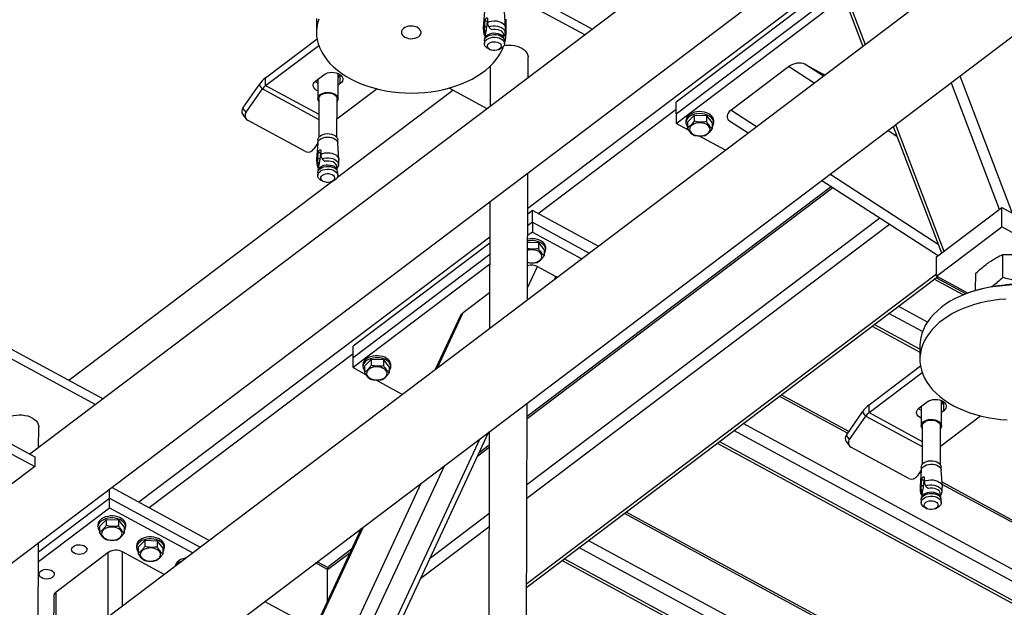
# Model space of a CAD drawing. Header units: millimetres. Extents: x 0 to 841, y 0 to 594.
# Tile 113 of 190: x 655 to 677, y 309 to 322. Entities that reach past the tile are written whole.
import ezdxf

# ---------------------------------------------------------------- set-up
doc = ezdxf.new("R2010")
doc.units = ezdxf.units.MM
doc.layers.add('TRAIT-FORT', color=4, linetype='Continuous', lineweight=25)

msp = doc.modelspace()

# ---------------------------------------------------------------- linework, layer by layer
at = {"layer": 'TRAIT-FORT', "color": 4, "linetype": 'Continuous', "lineweight": 25}
for p, q in [((615.57, 279.961), (731.293, 367.381)), ((734.146, 366.677), (618.422, 279.257)), ((619.542, 277.775), (735.265, 365.195)), ((708.064, 351.981), (655.131, 311.995)), ((673.111, 323.428), (673.958, 321.21)), ((673.164, 323.468), (674.011, 321.25)), ((673.347, 322.809), (666.384, 317.549)), ((665.953, 322.629), (667.849, 321.602)), ((673.386, 322.707), (669.738, 319.951)), ((665.84, 322.471), (667.68, 321.474)), ((669.736, 319.468), (673.529, 322.333)), ((669.737, 319.687), (673.464, 322.503)), ((665.405, 322.004), (665.379, 321.633)), ((665.884, 321.632), (665.86, 322.003)), ((661.609, 321.84), (661.608, 321.533)), ((665.406, 321.577), (665.411, 321.664)), ((665.411, 321.705), (665.419, 321.798)), ((665.411, 321.664), (665.411, 321.705)), ((665.454, 321.641), (665.411, 321.664)), ((665.468, 321.772), (665.419, 321.798)), ((665.468, 321.772), (665.454, 321.641)), ((665.473, 321.839), (665.473, 321.752)), ((665.473, 321.752), (665.477, 321.713)), ((665.477, 321.713), (665.506, 321.652)), ((665.894, 321.522), (665.895, 321.829)), ((665.424, 321.477), (665.416, 321.392)), ((665.426, 321.489), (665.419, 321.508)), ((665.419, 321.508), (665.428, 321.503)), ((665.426, 321.489), (665.424, 321.477)), ((665.428, 321.503), (665.426, 321.489)), ((665.548, 321.605), (665.566, 321.595)), ((665.562, 321.597), (665.565, 321.596)), ((665.566, 321.595), (665.564, 321.596)), ((665.846, 321.391), (665.839, 321.476)), ((665.841, 321.446), (665.843, 321.445)), ((660.459, 320.503), (661.621, 321.381)), ((660.459, 320.327), (661.659, 321.234)), ((665.404, 321.336), (665.404, 321.273)), ((665.418, 321.399), (665.407, 321.361)), ((665.855, 321.359), (665.844, 321.398)), ((665.858, 321.272), (665.858, 321.335)), ((665.504, 321.152), (665.544, 321.135)), ((665.717, 321.134), (665.756, 321.151)), ((666.391, 320.501), (666.393, 320.967)), ((665.535, 320.765), (665.532, 319.852)), ((670.974, 319.766), (672.282, 320.754)), ((672.86, 320.381), (672.282, 320.754)), ((672.651, 320.806), (673.065, 320.581)), ((673.067, 320.537), (672.651, 320.806)), ((661.591, 320.432), (661.775, 320.571)), ((662.096, 320.027), (662.097, 320.599)), ((662.097, 320.589), (662.101, 320.597)), ((662.146, 320.546), (662.097, 320.508)), ((662.161, 320.558), (662.146, 320.546)), ((662.146, 320.37), (662.146, 320.546)), ((673.098, 320.56), (673.065, 320.581)), ((673.098, 320.56), (673.077, 320.574)), ((676.155, 320.542), (677.337, 317.444)), ((659.946, 319.818), (660.312, 320.344)), ((660.385, 320.248), (660.312, 320.344)), ((660.459, 320.327), (660.459, 320.503)), ((660.459, 320.327), (661.661, 319.676)), ((661.64, 320.469), (661.639, 320.028)), ((662.146, 320.37), (662.097, 320.333)), ((675.954, 320.39), (677.045, 317.532)), ((660.02, 319.721), (660.385, 320.248)), ((660.385, 320.248), (661.66, 319.557)), ((662.98, 320.25), (662.072, 319.564)), ((662.083, 318.255), (664.689, 320.224)), ((665.467, 319.802), (664.606, 320.269)), ((661.662, 320.028), (661.659, 319.154)), ((662.071, 319.153), (662.073, 320.027)), ((669.737, 319.687), (669.738, 319.951)), ((659.942, 319.672), (660.015, 319.576)), ((660.02, 319.721), (659.946, 319.818)), ((669.737, 319.781), (666.623, 317.429)), ((669.737, 319.687), (669.736, 319.468)), ((670.148, 319.651), (669.995, 319.501)), ((670.148, 319.651), (670.147, 319.519)), ((670.428, 319.641), (670.148, 319.651)), ((670.428, 319.641), (670.427, 319.509)), ((670.428, 319.641), (670.555, 319.481)), ((671.552, 319.393), (670.974, 319.766)), ((661.358, 318.837), (660.049, 319.547)), ((670.033, 319.307), (669.736, 319.468)), ((669.961, 319.536), (669.96, 319.492)), ((669.995, 319.501), (669.994, 319.369)), ((670.555, 319.481), (670.554, 319.349)), ((670.589, 319.49), (670.589, 319.534)), ((670.944, 319.532), (671.371, 319.256)), ((674.648, 319.403), (675.739, 316.545)), ((674.7, 319.443), (675.792, 316.585)), ((670.852, 318.863), (670.251, 319.189)), ((674.737, 319.17), (674.522, 319.308)), ((661.637, 319.023), (661.547, 318.894)), ((661.637, 319.024), (661.611, 318.653)), ((661.641, 319.097), (661.64, 319.042)), ((662.089, 319.041), (662.089, 319.096)), ((662.116, 318.652), (662.092, 319.023)), ((661.643, 318.725), (661.651, 318.818)), ((661.7, 318.792), (661.651, 318.818)), ((661.7, 318.792), (661.686, 318.661)), ((661.705, 318.859), (661.705, 318.772)), ((661.705, 318.772), (661.709, 318.733)), ((661.638, 318.597), (661.643, 318.684)), ((661.643, 318.684), (661.643, 318.725)), ((661.686, 318.661), (661.643, 318.684)), ((661.651, 318.528), (661.66, 318.523)), ((661.658, 318.508), (661.651, 318.528)), ((661.66, 318.523), (661.658, 318.508)), ((661.709, 318.733), (661.737, 318.672)), ((661.78, 318.625), (661.798, 318.615)), ((661.794, 318.617), (661.797, 318.615)), ((661.798, 318.615), (661.796, 318.616)), ((661.636, 318.356), (661.636, 318.293)), ((661.65, 318.419), (661.639, 318.381)), ((661.656, 318.497), (661.648, 318.412)), ((661.656, 318.497), (661.658, 318.508)), ((662.078, 318.411), (662.071, 318.496)), ((662.073, 318.466), (662.075, 318.465)), ((662.087, 318.379), (662.076, 318.418)), ((662.09, 318.292), (662.09, 318.355)), ((666.378, 315.484), (666.386, 318.348)), ((675.665, 316.738), (673.214, 318.32)), ((656.008, 313.666), (661.949, 318.154)), ((661.736, 318.172), (661.776, 318.155)), ((661.949, 318.154), (661.988, 318.171)), ((673.033, 318.183), (675.661, 316.487)), ((673.25, 318.043), (666.371, 312.846)), ((666.371, 312.801), (673.282, 318.022)), ((665.527, 317.699), (665.519, 314.835)), ((666.492, 317.5), (666.383, 317.417)), ((666.492, 317.236), (666.492, 317.5)), ((667.98, 316.694), (666.492, 317.5)), ((675.624, 316.459), (677.099, 317.573)), ((677.098, 317.133), (677.099, 317.573)), ((677.099, 317.573), (678.688, 316.712)), ((666.366, 311.006), (674.562, 317.197)), ((666.367, 311.308), (674.346, 317.335)), ((666.492, 317.236), (666.382, 317.153)), ((666.492, 317.236), (666.491, 317.016)), ((666.492, 317.236), (667.776, 316.54)), ((666.491, 317.016), (666.382, 316.934)), ((666.491, 317.016), (667.607, 316.412)), ((675.623, 316.019), (677.098, 317.133)), ((678.349, 316.456), (677.098, 317.133)), ((665.525, 316.9), (657.596, 310.911)), ((665.524, 316.768), (662.436, 314.435)), ((666.63, 316.772), (666.382, 316.78)), ((666.63, 316.772), (666.629, 316.64)), ((666.63, 316.772), (666.756, 316.611)), ((666.756, 316.611), (666.756, 316.48)), ((666.791, 316.621), (666.791, 316.665)), ((677.123, 315.989), (677.124, 316.511)), ((665.524, 316.505), (662.435, 314.172)), ((675.623, 316.019), (675.624, 316.459)), ((665.523, 316.285), (662.435, 313.952)), ((666.361, 309.077), (675.623, 316.073)), ((666.379, 315.755), (666.604, 316.238)), ((666.604, 316.238), (667.018, 316.013)), ((676.51, 315.696), (676.511, 316.084)), ((666.361, 308.993), (675.646, 316.007)), ((666.986, 315.943), (667.018, 316.013)), ((676.231, 315.597), (675.574, 315.953)), ((676.285, 315.619), (675.614, 315.983)), ((676.33, 315.636), (675.623, 316.019)), ((664.927, 315.198), (665.521, 315.647)), ((676.222, 315.594), (676.207, 315.587)), ((664.345, 313.948), (664.927, 315.198)), ((675.309, 314.765), (674.548, 315.178)), ((675.419, 314.981), (674.76, 315.338)), ((664.854, 315.113), (664.293, 313.909)), ((674.167, 314.89), (675.25, 314.304)), ((675.25, 314.367), (674.216, 314.927)), ((654.698, 314.376), (656.786, 313.245)), ((662.435, 314.172), (662.436, 314.435)), ((675.25, 314.45), (675.249, 314.142)), ((654.698, 314.156), (656.617, 313.117)), ((662.436, 314.265), (657.828, 310.785)), ((662.435, 313.952), (662.435, 314.172)), ((662.693, 313.985), (662.846, 314.135)), ((662.846, 314.135), (662.846, 314.004)), ((663.126, 314.125), (662.846, 314.135)), ((663.126, 314.125), (663.126, 313.993)), ((663.126, 314.125), (663.253, 313.965)), ((662.435, 313.952), (662.732, 313.791)), ((662.659, 314.02), (662.659, 313.976)), ((662.693, 313.985), (662.693, 313.854)), ((663.253, 313.965), (663.253, 313.833)), ((663.287, 313.974), (663.288, 314.018)), ((674.1, 313.112), (675.262, 313.99)), ((674.1, 312.937), (675.3, 313.843)), ((662.949, 313.673), (663.55, 313.348)), ((652.623, 313.354), (655.242, 311.935)), ((673.616, 312.469), (672.071, 313.306)), ((673.642, 312.507), (672.111, 313.336)), ((675.231, 313.041), (675.416, 313.18)), ((675.737, 312.636), (675.738, 313.208)), ((675.738, 313.199), (675.742, 313.206)), ((652.622, 313.134), (655.241, 311.715)), ((666.353, 305.915), (666.372, 313.152)), ((673.587, 312.427), (673.953, 312.954)), ((674.026, 312.857), (673.953, 312.954)), ((674.1, 312.937), (674.1, 313.112)), ((675.281, 313.078), (675.28, 312.637)), ((675.787, 313.155), (675.738, 313.118)), ((675.787, 312.979), (675.738, 312.942)), ((675.802, 313.167), (675.787, 313.155)), ((675.787, 312.979), (675.787, 313.155)), ((673.661, 312.331), (674.026, 312.857)), ((674.026, 312.857), (675.301, 312.167)), ((674.1, 312.937), (675.302, 312.286)), ((676.621, 312.859), (675.713, 312.173)), ((655.328, 312.143), (655.33, 312.61)), ((665.513, 312.503), (665.496, 306.091)), ((680.595, 307.357), (671.045, 312.531)), ((680.706, 307.572), (671.257, 312.692)), ((675.302, 312.637), (675.3, 311.763)), ((675.712, 311.762), (675.714, 312.636)), ((658.506, 297.744), (665.312, 312.351)), ((658.657, 297.798), (665.507, 312.499)), ((680.263, 307.106), (670.713, 312.28)), ((673.583, 312.282), (673.656, 312.185)), ((673.661, 312.331), (673.587, 312.427)), ((665.256, 311.959), (665.512, 312.153)), ((665.512, 312.198), (665.288, 312.028)), ((670.664, 312.244), (680.182, 307.087)), ((674.999, 311.447), (673.69, 312.156)), ((655.242, 311.935), (655.241, 311.715)), ((655.241, 311.715), (653.029, 310.044)), ((658.091, 297.969), (664.51, 311.746)), ((675.278, 311.633), (675.188, 311.503)), ((675.278, 311.633), (675.252, 311.263)), ((675.277, 311.621), (675.272, 311.624)), ((675.281, 311.706), (675.281, 311.651)), ((675.73, 311.65), (675.73, 311.705)), ((675.757, 311.261), (675.733, 311.632)), ((675.274, 311.571), (675.246, 311.586)), ((675.284, 311.334), (675.292, 311.428)), ((675.341, 311.401), (675.292, 311.428)), ((675.341, 311.401), (675.327, 311.27)), ((675.346, 311.468), (675.346, 311.381)), ((656.933, 311.006), (656.933, 311.207)), ((659.185, 310.05), (656.981, 311.244)), ((657.917, 298.335), (663.979, 311.344)), ((675.279, 311.206), (675.284, 311.293)), ((675.284, 311.293), (675.284, 311.334)), ((675.327, 311.27), (675.284, 311.293)), ((675.346, 311.381), (675.35, 311.343)), ((675.35, 311.343), (675.378, 311.282)), ((675.421, 311.235), (675.439, 311.224)), ((675.435, 311.227), (675.438, 311.225)), ((675.439, 311.224), (675.437, 311.226)), ((680.68, 308.694), (675.75, 311.364)), ((680.709, 308.627), (675.754, 311.311)), ((655.322, 309.789), (656.933, 311.006)), ((656.932, 310.786), (656.933, 311.006)), ((656.933, 311.006), (658.981, 309.896)), ((675.277, 310.965), (675.277, 310.902)), ((675.291, 311.029), (675.28, 310.99)), ((675.297, 311.106), (675.289, 311.021)), ((675.292, 311.137), (675.301, 311.132)), ((675.299, 311.118), (675.292, 311.137)), ((675.297, 311.106), (675.299, 311.118)), ((675.301, 311.132), (675.299, 311.118)), ((675.719, 311.02), (675.712, 311.105)), ((675.714, 311.076), (675.716, 311.075)), ((675.728, 310.989), (675.717, 311.028)), ((675.731, 310.901), (675.731, 310.964)), ((655.322, 309.569), (656.932, 310.786)), ((656.932, 310.786), (658.812, 309.768)), ((675.377, 310.781), (675.417, 310.764)), ((675.59, 310.764), (675.629, 310.78)), ((656.703, 310.366), (656.856, 310.516)), ((656.856, 310.516), (656.856, 310.384)), ((657.136, 310.506), (656.856, 310.516)), ((657.136, 310.506), (657.136, 310.374)), ((657.136, 310.506), (657.263, 310.346)), ((664.184, 309.658), (665.508, 310.659)), ((677.205, 305.98), (668.568, 310.66)), ((677.176, 306.047), (668.607, 310.69)), ((656.669, 310.401), (656.669, 310.357)), ((656.703, 310.366), (656.703, 310.234)), ((657.263, 310.346), (657.263, 310.214)), ((657.297, 310.355), (657.297, 310.399)), ((657.922, 300.164), (662.671, 310.356)), ((662.62, 310.317), (657.945, 300.286)), ((663.967, 309.193), (665.508, 310.357)), ((655.315, 307.127), (655.323, 309.991)), ((657.542, 309.928), (657.542, 309.884)), ((657.576, 309.893), (657.729, 310.043)), ((657.576, 309.893), (657.576, 309.761)), ((657.729, 310.043), (657.729, 309.911)), ((658.009, 310.033), (657.729, 310.043)), ((658.009, 310.033), (658.009, 309.901)), ((658.009, 310.033), (658.136, 309.873)), ((658.136, 309.873), (658.136, 309.741)), ((658.17, 309.882), (658.17, 309.926)), ((662.4, 309.847), (661.886, 309.458)), ((677.092, 304.71), (667.541, 309.885)), ((677.203, 304.926), (667.754, 310.045)), ((656.903, 309.773), (655.723, 308.882)), ((656.9, 308.324), (656.903, 309.773)), ((657.222, 308.567), (657.225, 309.79)), ((658.166, 309.281), (657.225, 309.79)), ((661.858, 309.392), (662.368, 309.777)), ((676.76, 304.46), (667.209, 309.634)), ((661.858, 309.392), (661.588, 309.538)), ((661.868, 309.438), (661.628, 309.568)), ((661.856, 308.679), (661.858, 309.392)), ((667.161, 309.597), (676.678, 304.441)), ((655.669, 308.788), (655.666, 307.391)), ((655.719, 307.432), (655.723, 308.882)), ((661.565, 308.055), (660.435, 308.667))]:
    msp.add_line(p, q, dxfattribs=at)
at = {"layer": 'TRAIT-FORT', "color": 4, "linetype": 'Continuous', "lineweight": 25, "flags": 128}
for points in [[(661.66, 321.828), (661.632, 321.735), (661.615, 321.641), (661.609, 321.547), (661.612, 321.452), (661.625, 321.358), (661.649, 321.265), (661.683, 321.172), (661.726, 321.082), (661.78, 320.994), (661.842, 320.908), (661.914, 320.825), (661.994, 320.745), (662.083, 320.67), (662.18, 320.598), (662.284, 320.531), (662.395, 320.468), (662.513, 320.411), (662.637, 320.359), (662.766, 320.312), (662.899, 320.271), (663.037, 320.236), (663.178, 320.208), (663.178, 320.208)], [(663.608, 321.419), (663.648, 321.402), (663.692, 321.39), (663.74, 321.385), (663.788, 321.387), (663.834, 321.395), (663.876, 321.41), (663.913, 321.429), (663.942, 321.454), (663.962, 321.482), (663.972, 321.512), (663.972, 321.543), (663.962, 321.573), (663.941, 321.6), (663.912, 321.625), (663.875, 321.645), (663.833, 321.659), (663.787, 321.667), (663.739, 321.669), (663.691, 321.664), (663.647, 321.653), (663.607, 321.635), (663.574, 321.613), (663.549, 321.587), (663.534, 321.558), (663.529, 321.527), (663.534, 321.497), (663.55, 321.467), (663.575, 321.441), (663.608, 321.419)], [(665.473, 321.752), (665.518, 321.77), (665.568, 321.782), (665.621, 321.787), (665.675, 321.785), (665.726, 321.775), (665.773, 321.759), (665.814, 321.737), (665.847, 321.71), (665.87, 321.679), (665.882, 321.646), (665.884, 321.621)], [(665.506, 321.652), (665.551, 321.666), (665.6, 321.673), (665.65, 321.674), (665.7, 321.668), (665.746, 321.656), (665.788, 321.638), (665.823, 321.614), (665.849, 321.587), (665.867, 321.557), (665.874, 321.525), (665.872, 321.499)], [(665.404, 321.336), (665.409, 321.367), (665.424, 321.396), (665.45, 321.423), (665.483, 321.446), (665.524, 321.464), (665.57, 321.475), (665.618, 321.481), (665.667, 321.479), (665.714, 321.47), (665.758, 321.456), (665.795, 321.435), (665.825, 321.41), (665.846, 321.382), (665.857, 321.351), (665.858, 321.335)], [(665.504, 321.152), (665.504, 321.152), (665.466, 321.172), (665.436, 321.197), (665.416, 321.226), (665.405, 321.257), (665.405, 321.288), (665.415, 321.319), (665.436, 321.347), (665.465, 321.372), (665.503, 321.392), (665.546, 321.407), (665.593, 321.416), (665.642, 321.417), (665.691, 321.412), (665.737, 321.401), (665.777, 321.383), (665.777, 321.383)], [(665.418, 321.399), (665.419, 321.405), (665.434, 321.434), (665.458, 321.459), (665.49, 321.481), (665.529, 321.498), (665.572, 321.509), (665.619, 321.514), (665.665, 321.512), (665.711, 321.504), (665.752, 321.49), (665.788, 321.471), (665.816, 321.447), (665.836, 321.42), (665.844, 321.398)], [(665.566, 321.595), (665.612, 321.601), (665.659, 321.6), (665.705, 321.593), (665.746, 321.579), (665.782, 321.559), (665.81, 321.535), (665.829, 321.508), (665.838, 321.478), (665.839, 321.476)], [(663.178, 320.208), (663.322, 320.185), (663.468, 320.169), (663.615, 320.16), (663.763, 320.157), (663.911, 320.16), (664.058, 320.17), (664.203, 320.187), (664.347, 320.21), (664.487, 320.239), (664.624, 320.274), (664.757, 320.316), (664.885, 320.363), (665.008, 320.415), (665.125, 320.473), (665.235, 320.536), (665.338, 320.604), (665.434, 320.676), (665.521, 320.752), (665.6, 320.832), (665.671, 320.915), (665.732, 321.001), (665.784, 321.09), (665.826, 321.18), (665.838, 321.213)], [(665.53, 321.141), (665.503, 321.161), (665.484, 321.184), (665.475, 321.209), (665.477, 321.235), (665.49, 321.26), (665.512, 321.282), (665.542, 321.299), (665.578, 321.311), (665.618, 321.317), (665.658, 321.315), (665.697, 321.307), (665.731, 321.293), (665.758, 321.274), (665.777, 321.251), (665.786, 321.225), (665.784, 321.199), (665.771, 321.175), (665.75, 321.153), (665.719, 321.135), (665.683, 321.124), (665.644, 321.118), (665.603, 321.119), (665.564, 321.127), (665.53, 321.141)], [(665.777, 321.383), (665.811, 321.36), (665.837, 321.333), (665.852, 321.304), (665.858, 321.272), (665.853, 321.241), (665.837, 321.211), (665.812, 321.184), (665.778, 321.162), (665.756, 321.151)], [(665.849, 321.232), (665.887, 321.238), (665.953, 321.242), (666.018, 321.24), (666.082, 321.231), (666.144, 321.217), (666.201, 321.196), (666.253, 321.17), (666.298, 321.14), (666.335, 321.105), (666.363, 321.067), (666.382, 321.027), (666.392, 320.985), (666.393, 320.967)], [(661.775, 320.571), (661.812, 320.593), (661.855, 320.61), (661.902, 320.621), (661.953, 320.626), (662.003, 320.623), (662.052, 320.614), (662.097, 320.599), (662.136, 320.578), (662.167, 320.552), (662.189, 320.523), (662.201, 320.491), (662.203, 320.459), (662.194, 320.427), (662.174, 320.397), (662.146, 320.37)], [(661.639, 320.203), (661.601, 320.224), (661.57, 320.25), (661.548, 320.279), (661.535, 320.311), (661.534, 320.343), (661.543, 320.375), (661.562, 320.405), (661.591, 320.432)], [(661.64, 320.379), (661.601, 320.4), (661.576, 320.42)], [(661.661, 319.964), (661.66, 319.966), (661.644, 319.996), (661.639, 320.027), (661.644, 320.059), (661.66, 320.089), (661.685, 320.116), (661.719, 320.139), (661.76, 320.157), (661.805, 320.168), (661.854, 320.173), (661.904, 320.172), (661.951, 320.163), (661.995, 320.148), (662.033, 320.128), (662.063, 320.103), (662.084, 320.074), (662.094, 320.043), (662.095, 320.012), (662.084, 319.981), (662.073, 319.963)], [(661.662, 320.028), (661.662, 320.031), (661.668, 320.061), (661.684, 320.088), (661.71, 320.113), (661.744, 320.133), (661.783, 320.148), (661.827, 320.157), (661.873, 320.159), (661.919, 320.155), (661.962, 320.144), (662, 320.128), (662.032, 320.106), (662.055, 320.081), (662.069, 320.053), (662.073, 320.027)], [(670.589, 319.534), (670.585, 319.567), (670.571, 319.602), (670.547, 319.634), (670.515, 319.664), (670.475, 319.689), (670.429, 319.71), (670.377, 319.725), (670.322, 319.733), (670.266, 319.736), (670.21, 319.732), (670.156, 319.721), (670.106, 319.705), (670.062, 319.683), (670.024, 319.656), (669.994, 319.626), (669.973, 319.592), (669.962, 319.557), (669.961, 319.536)], [(670.554, 319.399), (670.567, 319.416), (670.583, 319.451), (670.589, 319.487), (670.585, 319.523), (670.571, 319.558), (670.547, 319.59), (670.515, 319.62), (670.475, 319.645), (670.428, 319.666), (670.377, 319.681), (670.322, 319.689), (670.266, 319.692), (670.21, 319.688), (670.156, 319.677), (670.106, 319.661), (670.061, 319.639), (670.024, 319.612), (669.994, 319.582), (669.973, 319.548), (669.962, 319.513), (669.961, 319.477), (669.97, 319.441), (669.989, 319.407), (669.994, 319.4)], [(670.468, 319.256), (670.49, 319.284), (670.502, 319.313), (670.505, 319.344), (670.497, 319.375), (670.48, 319.404), (670.454, 319.429), (670.42, 319.451), (670.379, 319.468), (670.334, 319.479), (670.287, 319.484), (670.239, 319.483), (670.192, 319.475), (670.149, 319.461), (670.111, 319.442), (670.081, 319.418), (670.059, 319.391), (670.046, 319.361), (670.044, 319.33), (670.051, 319.299), (670.069, 319.271), (670.095, 319.245), (670.129, 319.223), (670.169, 319.206), (670.214, 319.195), (670.262, 319.19), (670.31, 319.191), (670.357, 319.199), (670.4, 319.213), (670.437, 319.232), (670.468, 319.256)], [(661.641, 319.097), (661.646, 319.127), (661.661, 319.156), (661.686, 319.183), (661.719, 319.205), (661.759, 319.223), (661.804, 319.234), (661.852, 319.239), (661.9, 319.238), (661.947, 319.229), (661.99, 319.215), (662.027, 319.195), (662.057, 319.17), (662.077, 319.142), (662.088, 319.112), (662.089, 319.096)], [(661.637, 319.024), (661.642, 319.048), (661.658, 319.078), (661.683, 319.105), (661.717, 319.128), (661.758, 319.146), (661.803, 319.157), (661.852, 319.162), (661.901, 319.161), (661.948, 319.152), (661.992, 319.137), (662.029, 319.117), (662.059, 319.092), (662.08, 319.064), (662.091, 319.033), (662.092, 319.023)], [(661.705, 318.772), (661.75, 318.79), (661.8, 318.802), (661.853, 318.807), (661.907, 318.805), (661.958, 318.795), (662.005, 318.779), (662.046, 318.757), (662.079, 318.73), (662.102, 318.699), (662.114, 318.666), (662.116, 318.641)], [(661.65, 318.419), (661.658, 318.44), (661.677, 318.467), (661.705, 318.491), (661.741, 318.51), (661.782, 318.524), (661.827, 318.532), (661.874, 318.534), (661.92, 318.529), (661.964, 318.518), (662.003, 318.501)], [(661.737, 318.672), (661.783, 318.686), (661.832, 318.693), (661.882, 318.694), (661.932, 318.688), (661.978, 318.676), (662.02, 318.658), (662.055, 318.634), (662.081, 318.607), (662.099, 318.577), (662.106, 318.545), (662.104, 318.519)], [(662.071, 318.496), (662.07, 318.498), (662.061, 318.528), (662.042, 318.555), (662.014, 318.579), (661.978, 318.599), (661.937, 318.612), (661.891, 318.62), (661.844, 318.621), (661.798, 318.615)], [(661.636, 318.356), (661.637, 318.371), (661.647, 318.402), (661.668, 318.43), (661.698, 318.455), (661.735, 318.476), (661.778, 318.49), (661.825, 318.499), (661.875, 318.5), (661.923, 318.495), (661.969, 318.484), (662.009, 318.466)], [(661.736, 318.172), (661.716, 318.181), (661.682, 318.204), (661.657, 318.231), (661.641, 318.261), (661.636, 318.292), (661.641, 318.323), (661.656, 318.353), (661.681, 318.38), (661.715, 318.403), (661.756, 318.42), (661.801, 318.432), (661.85, 318.437), (661.899, 318.436), (661.946, 318.427), (661.99, 318.412), (662.027, 318.392), (662.057, 318.367), (662.078, 318.339), (662.088, 318.308), (662.089, 318.277), (662.078, 318.246), (662.058, 318.217), (662.028, 318.192), (661.991, 318.172), (661.988, 318.171)], [(661.963, 318.313), (661.99, 318.294), (662.009, 318.271), (662.018, 318.245), (662.016, 318.219), (662.003, 318.195), (661.981, 318.173), (661.951, 318.155), (661.915, 318.143), (661.876, 318.138), (661.835, 318.139), (661.796, 318.147), (661.762, 318.161), (661.735, 318.181), (661.716, 318.204), (661.707, 318.229), (661.709, 318.255), (661.722, 318.28), (661.744, 318.302), (661.774, 318.319), (661.81, 318.331), (661.849, 318.337), (661.89, 318.335), (661.929, 318.327), (661.963, 318.313)], [(666.791, 316.665), (666.79, 316.68), (666.781, 316.715), (666.762, 316.749), (666.734, 316.78), (666.698, 316.808), (666.654, 316.831), (666.605, 316.849), (666.552, 316.86), (666.496, 316.866), (666.44, 316.865), (666.385, 316.858), (666.382, 316.857)], [(666.756, 316.53), (666.757, 316.531), (666.778, 316.564), (666.789, 316.6), (666.79, 316.636), (666.781, 316.671), (666.762, 316.705), (666.734, 316.736), (666.698, 316.764), (666.654, 316.787), (666.605, 316.805), (666.552, 316.817), (666.496, 316.822), (666.44, 316.821), (666.385, 316.814), (666.382, 316.813)], [(666.38, 316.334), (666.416, 316.325), (666.464, 316.32), (666.512, 316.322), (666.558, 316.33), (666.601, 316.344), (666.639, 316.363), (666.669, 316.387), (666.691, 316.414), (666.704, 316.444), (666.706, 316.475), (666.699, 316.505), (666.682, 316.534), (666.656, 316.56), (666.622, 316.582), (666.581, 316.599), (666.536, 316.61), (666.488, 316.615), (666.44, 316.614), (666.394, 316.606), (666.381, 316.602)], [(677.27, 315.812), (677.122, 315.804), (676.976, 315.789), (676.832, 315.768), (676.691, 315.74), (676.553, 315.706), (676.419, 315.666), (676.29, 315.621), (676.166, 315.569), (676.047, 315.513), (675.935, 315.451)], [(677.195, 315.501), (677.048, 315.49), (676.903, 315.472), (676.761, 315.447), (676.621, 315.416), (676.485, 315.379), (676.353, 315.337), (676.226, 315.288), (676.105, 315.234), (675.99, 315.175), (675.881, 315.111), (675.78, 315.042), (675.687, 314.969), (675.601, 314.892), (675.524, 314.811), (675.456, 314.727), (675.397, 314.64), (675.348, 314.551), (675.309, 314.46), (675.279, 314.367), (675.26, 314.274), (675.25, 314.179), (675.251, 314.085), (675.262, 313.99), (675.283, 313.897), (675.315, 313.804), (675.356, 313.713), (675.407, 313.624), (675.467, 313.538), (675.537, 313.454), (675.615, 313.374), (675.702, 313.297), (675.797, 313.224), (675.899, 313.156), (676.009, 313.092), (676.125, 313.034), (676.247, 312.98), (676.375, 312.932), (676.507, 312.89), (676.644, 312.854), (676.784, 312.823), (676.928, 312.8), (677.073, 312.782), (677.22, 312.771)], [(675.935, 315.451), (675.831, 315.384), (675.733, 315.313), (675.644, 315.238), (675.562, 315.159), (675.49, 315.077), (675.426, 314.991), (675.372, 314.903), (675.328, 314.813), (675.293, 314.721), (675.269, 314.628), (675.254, 314.534), (675.25, 314.45)], [(662.829, 314.198), (662.782, 314.179), (662.74, 314.154), (662.706, 314.126), (662.681, 314.093), (662.665, 314.059), (662.659, 314.023), (662.659, 314.02)], [(662.829, 314.154), (662.782, 314.135), (662.74, 314.11), (662.706, 314.082), (662.681, 314.049), (662.665, 314.015), (662.659, 313.979), (662.663, 313.943), (662.677, 313.908), (662.693, 313.885)], [(663.288, 314.018), (663.287, 314.033), (663.278, 314.069), (663.259, 314.103), (663.231, 314.134), (663.194, 314.162), (663.151, 314.185), (663.102, 314.202), (663.049, 314.214), (662.993, 314.22), (662.937, 314.219), (662.881, 314.211), (662.829, 314.198)], [(663.253, 313.883), (663.254, 313.884), (663.275, 313.918), (663.286, 313.953), (663.287, 313.989), (663.278, 314.025), (663.259, 314.059), (663.231, 314.09), (663.194, 314.118), (663.151, 314.141), (663.102, 314.158), (663.048, 314.17), (662.993, 314.176), (662.936, 314.175), (662.881, 314.167), (662.829, 314.154)], [(662.779, 313.902), (662.757, 313.875), (662.745, 313.845), (662.742, 313.814), (662.75, 313.784), (662.767, 313.755), (662.793, 313.729), (662.827, 313.707), (662.868, 313.69), (662.913, 313.679), (662.96, 313.674), (663.008, 313.676), (663.055, 313.683), (663.098, 313.697), (663.136, 313.717), (663.166, 313.74), (663.188, 313.768), (663.201, 313.798), (663.203, 313.828), (663.196, 313.859), (663.178, 313.888), (663.152, 313.914), (663.118, 313.936), (663.078, 313.953), (663.033, 313.964), (662.985, 313.969), (662.937, 313.967), (662.89, 313.959), (662.847, 313.945), (662.81, 313.926), (662.779, 313.902)], [(675.416, 313.18), (675.453, 313.203), (675.496, 313.22), (675.543, 313.231), (675.594, 313.235), (675.644, 313.233), (675.693, 313.224), (675.738, 313.208), (675.777, 313.187), (675.808, 313.161), (675.83, 313.132), (675.842, 313.101), (675.844, 313.068), (675.835, 313.036), (675.815, 313.006), (675.787, 312.979)], [(675.28, 312.813), (675.242, 312.833), (675.211, 312.859), (675.189, 312.888), (675.176, 312.92), (675.175, 312.952), (675.184, 312.984), (675.203, 313.014), (675.231, 313.041)], [(675.281, 312.988), (675.242, 313.009), (675.217, 313.029)], [(654.472, 312.612), (654.472, 312.615), (654.478, 312.657), (654.494, 312.697), (654.519, 312.736), (654.553, 312.772), (654.596, 312.804), (654.645, 312.831), (654.701, 312.854), (654.761, 312.87), (654.824, 312.881), (654.89, 312.885), (654.955, 312.883), (655.019, 312.874), (655.081, 312.86), (655.138, 312.839), (655.19, 312.813), (655.235, 312.782), (655.272, 312.748), (655.3, 312.71), (655.319, 312.67), (655.329, 312.628), (655.33, 312.61)], [(675.302, 312.574), (675.301, 312.575), (675.285, 312.605), (675.28, 312.637), (675.285, 312.668), (675.301, 312.698), (675.326, 312.725), (675.36, 312.748), (675.401, 312.766), (675.446, 312.778), (675.495, 312.783), (675.545, 312.781), (675.592, 312.773), (675.636, 312.758), (675.674, 312.737), (675.704, 312.712), (675.725, 312.684), (675.735, 312.653), (675.736, 312.621), (675.725, 312.59), (675.714, 312.573)], [(675.302, 312.637), (675.303, 312.641), (675.309, 312.67), (675.325, 312.698), (675.351, 312.722), (675.385, 312.742), (675.424, 312.757), (675.468, 312.766), (675.514, 312.768), (675.56, 312.764), (675.603, 312.754), (675.641, 312.737), (675.673, 312.716), (675.696, 312.69), (675.71, 312.662), (675.714, 312.636)], [(675.281, 311.706), (675.287, 311.736), (675.302, 311.766), (675.327, 311.792), (675.36, 311.815), (675.4, 311.832), (675.445, 311.844), (675.493, 311.849), (675.541, 311.847), (675.588, 311.839), (675.631, 311.824), (675.668, 311.804), (675.698, 311.78), (675.718, 311.751), (675.729, 311.721), (675.73, 311.705)], [(675.278, 311.633), (675.283, 311.658), (675.299, 311.687), (675.324, 311.714), (675.358, 311.737), (675.398, 311.755), (675.444, 311.767), (675.493, 311.772), (675.542, 311.77), (675.589, 311.762), (675.633, 311.747), (675.67, 311.726), (675.7, 311.701), (675.721, 311.673), (675.732, 311.642), (675.733, 311.632)], [(675.346, 311.381), (675.391, 311.4), (675.441, 311.412), (675.494, 311.417), (675.548, 311.414), (675.599, 311.405), (675.646, 311.389), (675.687, 311.366), (675.72, 311.339), (675.743, 311.308), (675.755, 311.275), (675.757, 311.25)], [(675.378, 311.282), (675.424, 311.295), (675.473, 311.303), (675.523, 311.303), (675.573, 311.298), (675.619, 311.285), (675.661, 311.267), (675.696, 311.244), (675.722, 311.216), (675.74, 311.186), (675.747, 311.154), (675.745, 311.128)], [(675.712, 311.105), (675.711, 311.108), (675.702, 311.137), (675.683, 311.165), (675.655, 311.189), (675.619, 311.208), (675.578, 311.222), (675.532, 311.229), (675.485, 311.23), (675.439, 311.224)], [(675.277, 310.965), (675.278, 310.981), (675.288, 311.011), (675.309, 311.04), (675.338, 311.065), (675.376, 311.085), (675.419, 311.1), (675.466, 311.108), (675.516, 311.11), (675.564, 311.105), (675.61, 311.093), (675.65, 311.076)], [(675.377, 310.781), (675.357, 310.791), (675.323, 310.814), (675.298, 310.841), (675.282, 310.87), (675.277, 310.902), (675.282, 310.933), (675.297, 310.963), (675.322, 310.989), (675.356, 311.012), (675.397, 311.03), (675.442, 311.042), (675.491, 311.047), (675.54, 311.045), (675.587, 311.037), (675.631, 311.022), (675.668, 311.002), (675.698, 310.977), (675.719, 310.948), (675.729, 310.917), (675.73, 310.886), (675.719, 310.855), (675.699, 310.827), (675.669, 310.802), (675.632, 310.781), (675.629, 310.78)], [(675.291, 311.029), (675.299, 311.049), (675.318, 311.076), (675.346, 311.1), (675.382, 311.119), (675.423, 311.133), (675.468, 311.141), (675.515, 311.143), (675.561, 311.138), (675.605, 311.127), (675.644, 311.11)], [(675.604, 310.923), (675.631, 310.903), (675.65, 310.88), (675.659, 310.855), (675.657, 310.829), (675.644, 310.804), (675.622, 310.782), (675.592, 310.765), (675.556, 310.753), (675.517, 310.747), (675.476, 310.749), (675.437, 310.757), (675.403, 310.771), (675.376, 310.79), (675.357, 310.813), (675.348, 310.839), (675.35, 310.865), (675.363, 310.889), (675.385, 310.911), (675.415, 310.929), (675.451, 310.94), (675.49, 310.946), (675.531, 310.945), (675.57, 310.937), (675.604, 310.923)], [(656.839, 310.579), (656.791, 310.56), (656.75, 310.535), (656.716, 310.506), (656.691, 310.474), (656.675, 310.44), (656.669, 310.404), (656.669, 310.401)], [(656.839, 310.535), (656.791, 310.516), (656.75, 310.491), (656.716, 310.462), (656.691, 310.43), (656.675, 310.396), (656.669, 310.36), (656.673, 310.324), (656.687, 310.289), (656.703, 310.265)], [(657.297, 310.399), (657.297, 310.414), (657.287, 310.45), (657.269, 310.484), (657.241, 310.515), (657.204, 310.542), (657.161, 310.565), (657.112, 310.583), (657.058, 310.595), (657.003, 310.6), (656.946, 310.6), (656.891, 310.592), (656.839, 310.579)], [(657.263, 310.264), (657.264, 310.265), (657.284, 310.299), (657.295, 310.334), (657.296, 310.37), (657.287, 310.406), (657.268, 310.44), (657.24, 310.471), (657.204, 310.498), (657.161, 310.521), (657.111, 310.539), (657.058, 310.551), (657.003, 310.557), (656.946, 310.556), (656.891, 310.548), (656.839, 310.535)], [(656.789, 310.283), (656.767, 310.256), (656.755, 310.226), (656.752, 310.195), (656.76, 310.165), (656.777, 310.136), (656.803, 310.11), (656.837, 310.088), (656.877, 310.071), (656.922, 310.06), (656.97, 310.055), (657.018, 310.056), (657.065, 310.064), (657.108, 310.078), (657.145, 310.097), (657.176, 310.121), (657.198, 310.149), (657.21, 310.179), (657.213, 310.209), (657.206, 310.24), (657.188, 310.269), (657.162, 310.295), (657.128, 310.317), (657.088, 310.333), (657.043, 310.345), (656.995, 310.35), (656.947, 310.348), (656.9, 310.34), (656.857, 310.326), (656.82, 310.307), (656.789, 310.283)], [(657.712, 310.106), (657.664, 310.087), (657.623, 310.062), (657.589, 310.033), (657.564, 310.001), (657.548, 309.967), (657.542, 309.931), (657.542, 309.928)], [(657.712, 310.062), (657.664, 310.043), (657.623, 310.018), (657.589, 309.989), (657.564, 309.957), (657.548, 309.923), (657.542, 309.887), (657.546, 309.851), (657.56, 309.816), (657.576, 309.792)], [(658.17, 309.926), (658.17, 309.941), (658.16, 309.977), (658.142, 310.011), (658.114, 310.042), (658.077, 310.069), (658.034, 310.092), (657.985, 310.11), (657.931, 310.122), (657.876, 310.127), (657.819, 310.127), (657.764, 310.119), (657.712, 310.106)], [(658.136, 309.791), (658.137, 309.792), (658.157, 309.826), (658.168, 309.861), (658.169, 309.897), (658.16, 309.933), (658.141, 309.967), (658.113, 309.998), (658.077, 310.025), (658.034, 310.048), (657.985, 310.066), (657.931, 310.078), (657.876, 310.084), (657.819, 310.083), (657.764, 310.075), (657.712, 310.062)], [(656.115, 309.914), (656.146, 309.932), (656.184, 309.945), (656.226, 309.952), (656.269, 309.951), (656.31, 309.944), (656.348, 309.931), (656.379, 309.912), (656.401, 309.888), (656.414, 309.862), (656.417, 309.834), (656.408, 309.808), (656.389, 309.783), (656.362, 309.762), (656.327, 309.746), (656.286, 309.736), (656.244, 309.733), (656.201, 309.737), (656.161, 309.747), (656.127, 309.764), (656.1, 309.785), (656.082, 309.81), (656.074, 309.837), (656.077, 309.865), (656.091, 309.891), (656.115, 309.914)], [(657.662, 309.81), (657.64, 309.783), (657.628, 309.753), (657.625, 309.722), (657.633, 309.692), (657.65, 309.663), (657.676, 309.637), (657.71, 309.615), (657.75, 309.598), (657.795, 309.587), (657.843, 309.582), (657.891, 309.583), (657.938, 309.591), (657.981, 309.605), (658.018, 309.624), (658.049, 309.648), (658.071, 309.676), (658.083, 309.706), (658.086, 309.736), (658.079, 309.767), (658.061, 309.796), (658.035, 309.822), (658.001, 309.844), (657.961, 309.86), (657.916, 309.872), (657.868, 309.877), (657.82, 309.875), (657.773, 309.867), (657.73, 309.853), (657.693, 309.834), (657.662, 309.81)], [(658.585, 309.633), (658.537, 309.614), (658.496, 309.589), (658.462, 309.56), (658.437, 309.528), (658.421, 309.494), (658.416, 309.469)], [(658.654, 309.649), (658.637, 309.646), (658.585, 309.633)], [(655.377, 309.357), (655.409, 309.375), (655.447, 309.388), (655.488, 309.395), (655.531, 309.394), (655.573, 309.387), (655.61, 309.373), (655.641, 309.354), (655.664, 309.331), (655.677, 309.305), (655.679, 309.277), (655.67, 309.25), (655.652, 309.226), (655.624, 309.205), (655.589, 309.189), (655.549, 309.179), (655.506, 309.176), (655.464, 309.18), (655.424, 309.19), (655.389, 309.207), (655.362, 309.228), (655.344, 309.253), (655.337, 309.28), (655.34, 309.308), (655.354, 309.334), (655.377, 309.357)]]:
    msp.add_lwpolyline(points, dxfattribs=at)
at = {"layer": 'TRAIT-FORT', "color": 4, "linetype": 'Continuous', "lineweight": 25}
for centre, radius, start, end in [((665.496, 321.624), 0.117, 136.5575, 180.8705), ((665.493, 321.52), 0.104, 146.7951, 190.9104), ((665.007, 321.524), 0.887, 343.5725, 6.3394), ((662.008, 320.576), 0.104, 329.4823, 9.0525), ((660.89, 319.954), 0.698, 128.1054, 145.9672), ((660.674, 320.053), 0.349, 128.1054, 145.9672), ((660.044, 319.742), 0.124, 142.2218, 214.168), ((660.11, 319.647), 0.117, 140.35, 238.629), ((661.42, 318.975), 0.151, 245.8155, 327.2317), ((661.728, 318.644), 0.117, 136.5575, 180.8705), ((661.725, 318.54), 0.104, 146.7951, 190.9104), ((661.946, 318.377), 0.136, 17.7669, 65.6724), ((661.962, 318.347), 0.128, 3.543, 68.2363), ((677.389, 312.715), 3.106, 67.6507, 112.0483), ((677.394, 314.74), 1.099, 76.2559, 103.4432), ((675.649, 313.186), 0.104, 329.4823, 9.0498), ((674.531, 312.563), 0.698, 128.1054, 145.9672), ((674.315, 312.662), 0.349, 128.1054, 145.9672), ((673.685, 312.351), 0.124, 142.2218, 214.168), ((673.75, 312.256), 0.117, 140.35, 238.629), ((675.061, 311.585), 0.151, 245.8155, 327.2317), ((675.369, 311.254), 0.117, 136.5575, 180.8705), ((675.366, 311.149), 0.104, 146.7951, 190.9104), ((675.587, 310.986), 0.136, 17.7669, 65.6724), ((675.603, 310.956), 0.128, 3.543, 68.2363), ((657.079, 309.506), 0.32, 62.7147, 123.2669), ((658.652, 309.334), 0.262, 109.3231, 144.8132), ((661.936, 309.398), 0.078, 129.9932, 184.4849), ((655.789, 308.782), 0.119, 123.1684, 177.1102)]:
    msp.add_arc(centre, radius, start, end, dxfattribs=at)
for centre, start_param, end_param in [((672.457, 320.659), 0.558083, 2.128879), ((672.872, 320.435), 0.491508, 0.558083), ((671.149, 319.671), 2.128879, 3.6331), ((666.41, 316.091), 0.558083, 1.510026), ((666.825, 315.867), 0.355808, 0.558083), ((665.102, 315.103), 2.128879, 2.650085)]:
    msp.add_ellipse(centre, major_axis=(0.257, 0.074), ratio=0.614259, start_param=start_param, end_param=end_param, dxfattribs=at)
for points, knots in [([(665.419, 321.798), (665.42, 321.802), (665.421, 321.81), (665.426, 321.823), (665.433, 321.836), (665.44, 321.844), (665.447, 321.85), (665.454, 321.854), (665.463, 321.855), (665.47, 321.851), (665.473, 321.845), (665.473, 321.84), (665.473, 321.839)], [0, 0, 0, 0, 0.112459, 0.224891, 0.338077, 0.451935, 0.500009, 0.61321, 0.72639, 0.840088, 0.953755, 1, 1, 1, 1]), ([(665.454, 321.641), (665.45, 321.619), (665.441, 321.575), (665.433, 321.527), (665.428, 321.503)], [0, 0, 0, 0, 0.496599, 1, 1, 1, 1]), ([(665.473, 321.792), (665.473, 321.791), (665.471, 321.786), (665.469, 321.779), (665.468, 321.773), (665.468, 321.772)], [0, 0, 0, 0, 0.109116, 0.739645, 1, 1, 1, 1]), ([(665.506, 321.652), (665.512, 321.643), (665.524, 321.627), (665.541, 321.612), (665.548, 321.605)], [0, 0, 0, 0, 0.593144, 1, 1, 1, 1]), ([(665.38, 321.622), (665.38, 321.606), (665.381, 321.566), (665.387, 321.527), (665.391, 321.505)], [0, 0, 0, 0, 0.4258, 1, 1, 1, 1]), ([(665.391, 321.5), (665.391, 321.499), (665.393, 321.483), (665.402, 321.46), (665.415, 321.442), (665.42, 321.434)], [0, 0, 0, 0, 0.073602, 0.641263, 1, 1, 1, 1]), ([(665.406, 321.577), (665.406, 321.563), (665.408, 321.539), (665.416, 321.517), (665.419, 321.508)], [0, 0, 0, 0, 0.5931439, 1, 1, 1, 1]), ([(665.854, 321.453), (665.854, 321.452), (665.852, 321.447), (665.847, 321.446), (665.843, 321.445)], [0, 0, 0, 0, 0.340108, 1, 1, 1, 1]), ([(665.855, 321.453), (665.856, 321.455), (665.864, 321.468), (665.87, 321.484), (665.871, 321.497), (665.872, 321.498)], [0, 0, 0, 0, 0.171788, 0.920779, 1, 1, 1, 1]), ([(665.872, 321.503), (665.875, 321.521), (665.881, 321.56), (665.883, 321.599), (665.883, 321.621)], [0, 0, 0, 0, 0.451823, 1, 1, 1, 1]), ([(670.147, 319.519), (670.128, 319.494), (670.096, 319.451), (670.049, 319.406), (670.018, 319.383), (669.999, 319.372), (669.994, 319.369)], [0, 0, 0, 0, 0.3855495, 0.6376419, 0.8965462, 1, 1, 1, 1]), ([(670.427, 319.509), (670.403, 319.505), (670.354, 319.497), (670.281, 319.496), (670.212, 319.504), (670.169, 319.514), (670.147, 319.519)], [0, 0, 0, 0, 0.264605, 0.534948, 0.765343, 1, 1, 1, 1]), ([(670.427, 319.509), (670.438, 319.49), (670.461, 319.453), (670.494, 319.407), (670.525, 319.373), (670.545, 319.357), (670.554, 319.349)], [0, 0, 0, 0, 0.264605, 0.534948, 0.765343, 1, 1, 1, 1]), ([(670.121, 319.209), (670.11, 319.218), (670.088, 319.237), (670.055, 319.275), (670.023, 319.32), (670.004, 319.353), (669.994, 319.369)], [0, 0, 0, 0, 0.264605, 0.534948, 0.765343, 1, 1, 1, 1]), ([(670.121, 319.209), (670.145, 319.203), (670.195, 319.192), (670.267, 319.186), (670.337, 319.188), (670.38, 319.195), (670.401, 319.199)], [0, 0, 0, 0, 0.264605, 0.534948, 0.765343, 1, 1, 1, 1]), ([(670.554, 319.349), (670.535, 319.323), (670.503, 319.281), (670.456, 319.236), (670.424, 319.213), (670.406, 319.202), (670.401, 319.199)], [0, 0, 0, 0, 0.385549, 0.637642, 0.896546, 1, 1, 1, 1]), ([(661.651, 318.818), (661.652, 318.822), (661.653, 318.83), (661.658, 318.843), (661.665, 318.856), (661.672, 318.864), (661.679, 318.87), (661.686, 318.874), (661.695, 318.875), (661.702, 318.871), (661.705, 318.865), (661.705, 318.86), (661.705, 318.859)], [0, 0, 0, 0, 0.112459, 0.224891, 0.338077, 0.451935, 0.500009, 0.61321, 0.72639, 0.840088, 0.953755, 1, 1, 1, 1]), ([(661.705, 318.812), (661.705, 318.811), (661.703, 318.806), (661.701, 318.799), (661.7, 318.793), (661.7, 318.792)], [0, 0, 0, 0, 0.109116, 0.739645, 1, 1, 1, 1]), ([(661.612, 318.642), (661.612, 318.626), (661.613, 318.586), (661.619, 318.547), (661.623, 318.525)], [0, 0, 0, 0, 0.425804, 1, 1, 1, 1]), ([(661.623, 318.52), (661.623, 318.518), (661.625, 318.503), (661.634, 318.48), (661.647, 318.461), (661.652, 318.454)], [0, 0, 0, 0, 0.073602, 0.641263, 1, 1, 1, 1]), ([(661.638, 318.597), (661.638, 318.583), (661.64, 318.559), (661.648, 318.537), (661.651, 318.528)], [0, 0, 0, 0, 0.5931439, 1, 1, 1, 1]), ([(661.686, 318.661), (661.682, 318.639), (661.673, 318.595), (661.665, 318.547), (661.66, 318.523)], [0, 0, 0, 0, 0.496599, 1, 1, 1, 1]), ([(661.737, 318.672), (661.744, 318.663), (661.756, 318.647), (661.773, 318.632), (661.78, 318.625)], [0, 0, 0, 0, 0.593144, 1, 1, 1, 1]), ([(662.087, 318.473), (662.088, 318.475), (662.096, 318.488), (662.102, 318.504), (662.103, 318.517), (662.103, 318.518)], [0, 0, 0, 0, 0.171788, 0.920779, 1, 1, 1, 1]), ([(662.104, 318.523), (662.107, 318.541), (662.113, 318.58), (662.115, 318.619), (662.115, 318.641)], [0, 0, 0, 0, 0.451823, 1, 1, 1, 1]), ([(662.086, 318.473), (662.086, 318.472), (662.084, 318.466), (662.079, 318.466), (662.075, 318.465)], [0, 0, 0, 0, 0.340108, 1, 1, 1, 1]), ([(666.629, 316.64), (666.605, 316.636), (666.556, 316.628), (666.483, 316.627), (666.424, 316.633), (666.392, 316.641), (666.381, 316.643)], [0, 0, 0, 0, 0.29921, 0.604908, 0.865435, 1, 1, 1, 1]), ([(666.629, 316.64), (666.64, 316.621), (666.662, 316.583), (666.695, 316.538), (666.727, 316.504), (666.746, 316.488), (666.756, 316.48)], [0, 0, 0, 0, 0.264605, 0.534948, 0.765343, 1, 1, 1, 1]), ([(676.511, 316.084), (676.552, 316.121), (676.63, 316.191), (676.744, 316.283), (676.845, 316.355), (676.939, 316.414), (677.03, 316.465), (677.092, 316.495), (677.124, 316.511)], [0, 0, 0, 0, 0.202068, 0.3827, 0.555315, 0.692992, 0.838894, 1, 1, 1, 1]), ([(677.124, 316.511), (677.183, 316.511), (677.295, 316.511), (677.46, 316.499), (677.606, 316.48), (677.742, 316.454), (677.873, 316.423), (677.963, 316.397), (678.01, 316.384)], [0, 0, 0, 0, 0.202068, 0.3827, 0.555315, 0.692992, 0.838894, 1, 1, 1, 1]), ([(666.38, 316.328), (666.386, 316.327), (666.416, 316.32), (666.469, 316.317), (666.539, 316.319), (666.581, 316.326), (666.603, 316.33)], [0, 0, 0, 0, 0.072415, 0.41341, 0.704017, 1, 1, 1, 1]), ([(666.603, 316.33), (666.622, 316.342), (666.655, 316.363), (666.701, 316.409), (666.733, 316.448), (666.751, 316.473), (666.756, 316.48)], [0, 0, 0, 0, 0.3855495, 0.6376419, 0.8965462, 1, 1, 1, 1]), ([(677.123, 315.989), (677.082, 315.952), (677.004, 315.883), (676.917, 315.811), (676.872, 315.779), (676.863, 315.773)], [0, 0, 0, 0, 0.476316, 0.902101, 1, 1, 1, 1]), ([(677.801, 315.866), (677.757, 315.869), (677.663, 315.874), (677.527, 315.893), (677.391, 315.918), (677.26, 315.949), (677.17, 315.976), (677.123, 315.989)], [0, 0, 0, 0, 0.192038, 0.417967, 0.598168, 0.789134, 1, 1, 1, 1]), ([(662.693, 313.854), (662.712, 313.866), (662.744, 313.886), (662.791, 313.933), (662.823, 313.972), (662.841, 313.996), (662.846, 314.004)], [0, 0, 0, 0, 0.385549, 0.637642, 0.896546, 1, 1, 1, 1]), ([(662.82, 313.693), (662.809, 313.702), (662.786, 313.721), (662.753, 313.759), (662.722, 313.804), (662.703, 313.837), (662.693, 313.854)], [0, 0, 0, 0, 0.264605, 0.534948, 0.765343, 1, 1, 1, 1]), ([(663.126, 313.993), (663.102, 313.989), (663.052, 313.982), (662.98, 313.981), (662.91, 313.988), (662.867, 313.998), (662.846, 314.004)], [0, 0, 0, 0, 0.264605, 0.534948, 0.765343, 1, 1, 1, 1]), ([(663.126, 313.993), (663.137, 313.975), (663.159, 313.937), (663.192, 313.892), (663.224, 313.857), (663.243, 313.841), (663.253, 313.833)], [0, 0, 0, 0, 0.264605, 0.534948, 0.765343, 1, 1, 1, 1]), ([(662.82, 313.693), (662.844, 313.688), (662.893, 313.676), (662.966, 313.67), (663.035, 313.673), (663.078, 313.68), (663.1, 313.683)], [0, 0, 0, 0, 0.264605, 0.534948, 0.765343, 1, 1, 1, 1]), ([(663.1, 313.683), (663.119, 313.696), (663.151, 313.716), (663.198, 313.763), (663.23, 313.801), (663.248, 313.826), (663.253, 313.833)], [0, 0, 0, 0, 0.3855495, 0.6376419, 0.8965462, 1, 1, 1, 1]), ([(675.292, 311.428), (675.293, 311.432), (675.294, 311.439), (675.299, 311.453), (675.306, 311.465), (675.313, 311.473), (675.32, 311.48), (675.327, 311.484), (675.336, 311.484), (675.343, 311.48), (675.346, 311.474), (675.346, 311.47), (675.346, 311.468)], [0, 0, 0, 0, 0.112459, 0.224891, 0.338077, 0.451935, 0.500009, 0.61321, 0.72639, 0.840088, 0.953755, 1, 1, 1, 1]), ([(675.346, 311.421), (675.346, 311.42), (675.344, 311.415), (675.342, 311.408), (675.341, 311.403), (675.341, 311.401)], [0, 0, 0, 0, 0.109116, 0.739645, 1, 1, 1, 1]), ([(675.253, 311.252), (675.253, 311.235), (675.254, 311.195), (675.26, 311.157), (675.264, 311.134)], [0, 0, 0, 0, 0.425804, 1, 1, 1, 1]), ([(675.279, 311.206), (675.279, 311.192), (675.281, 311.169), (675.289, 311.146), (675.292, 311.137)], [0, 0, 0, 0, 0.5931439, 1, 1, 1, 1]), ([(675.327, 311.27), (675.323, 311.248), (675.314, 311.204), (675.305, 311.156), (675.301, 311.132)], [0, 0, 0, 0, 0.496599, 1, 1, 1, 1]), ([(675.378, 311.282), (675.385, 311.272), (675.397, 311.257), (675.414, 311.241), (675.421, 311.235)], [0, 0, 0, 0, 0.593144, 1, 1, 1, 1]), ([(675.745, 311.133), (675.748, 311.15), (675.754, 311.189), (675.756, 311.229), (675.756, 311.25)], [0, 0, 0, 0, 0.451823, 1, 1, 1, 1]), ([(675.264, 311.13), (675.264, 311.128), (675.266, 311.112), (675.275, 311.089), (675.288, 311.071), (675.293, 311.064)], [0, 0, 0, 0, 0.073602, 0.641263, 1, 1, 1, 1]), ([(675.727, 311.083), (675.727, 311.081), (675.725, 311.076), (675.72, 311.075), (675.716, 311.075)], [0, 0, 0, 0, 0.340108, 1, 1, 1, 1]), ([(675.728, 311.082), (675.729, 311.085), (675.737, 311.097), (675.743, 311.113), (675.744, 311.127), (675.744, 311.128)], [0, 0, 0, 0, 0.171788, 0.920779, 1, 1, 1, 1]), ([(656.703, 310.234), (656.722, 310.247), (656.754, 310.267), (656.801, 310.314), (656.832, 310.353), (656.851, 310.377), (656.856, 310.384)], [0, 0, 0, 0, 0.385549, 0.637642, 0.896546, 1, 1, 1, 1]), ([(657.136, 310.374), (657.111, 310.37), (657.062, 310.362), (656.989, 310.361), (656.92, 310.369), (656.877, 310.379), (656.856, 310.384)], [0, 0, 0, 0, 0.264605, 0.534948, 0.765343, 1, 1, 1, 1]), ([(657.136, 310.374), (657.147, 310.356), (657.169, 310.318), (657.202, 310.273), (657.234, 310.238), (657.253, 310.222), (657.263, 310.214)], [0, 0, 0, 0, 0.264605, 0.534948, 0.765343, 1, 1, 1, 1]), ([(656.829, 310.074), (656.818, 310.083), (656.796, 310.102), (656.763, 310.14), (656.732, 310.185), (656.712, 310.218), (656.703, 310.234)], [0, 0, 0, 0, 0.264605, 0.534948, 0.765343, 1, 1, 1, 1]), ([(656.829, 310.074), (656.854, 310.069), (656.903, 310.057), (656.976, 310.051), (657.045, 310.054), (657.088, 310.061), (657.109, 310.064)], [0, 0, 0, 0, 0.264605, 0.534948, 0.765343, 1, 1, 1, 1]), ([(657.109, 310.064), (657.129, 310.077), (657.161, 310.097), (657.208, 310.144), (657.239, 310.182), (657.257, 310.207), (657.263, 310.214)], [0, 0, 0, 0, 0.3855495, 0.6376419, 0.8965462, 1, 1, 1, 1]), ([(657.576, 309.761), (657.595, 309.774), (657.627, 309.794), (657.674, 309.841), (657.705, 309.88), (657.724, 309.904), (657.729, 309.911)], [0, 0, 0, 0, 0.385549, 0.637642, 0.896546, 1, 1, 1, 1]), ([(658.009, 309.901), (657.984, 309.897), (657.935, 309.889), (657.862, 309.888), (657.793, 309.896), (657.75, 309.906), (657.729, 309.911)], [0, 0, 0, 0, 0.264605, 0.534948, 0.765343, 1, 1, 1, 1]), ([(658.009, 309.901), (658.02, 309.883), (658.042, 309.845), (658.075, 309.8), (658.107, 309.765), (658.126, 309.749), (658.136, 309.741)], [0, 0, 0, 0, 0.264605, 0.534948, 0.765343, 1, 1, 1, 1]), ([(657.703, 309.601), (657.691, 309.61), (657.669, 309.629), (657.636, 309.667), (657.605, 309.712), (657.585, 309.745), (657.576, 309.761)], [0, 0, 0, 0, 0.264605, 0.534948, 0.765343, 1, 1, 1, 1]), ([(657.983, 309.591), (658.002, 309.604), (658.034, 309.624), (658.081, 309.671), (658.112, 309.709), (658.13, 309.734), (658.136, 309.741)], [0, 0, 0, 0, 0.3855495, 0.6376419, 0.8965462, 1, 1, 1, 1]), ([(657.703, 309.601), (657.727, 309.596), (657.776, 309.584), (657.849, 309.578), (657.918, 309.581), (657.961, 309.588), (657.983, 309.591)], [0, 0, 0, 0, 0.264605, 0.534948, 0.765343, 1, 1, 1, 1])]:
    msp.add_open_spline(points, degree=3, knots=knots, dxfattribs=at)

doc.saveas('drawing.dxf')
